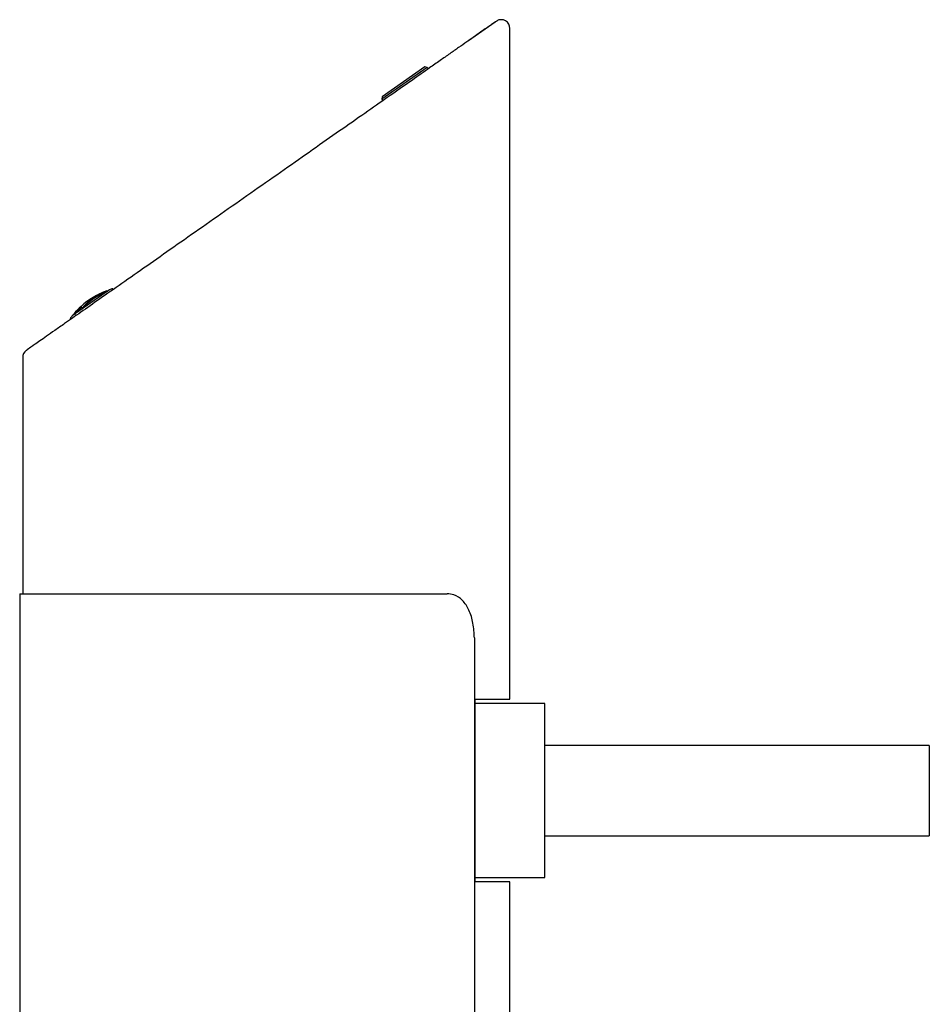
# Model space of a CAD drawing. Header units: inches. Extents: x 2.6 to 13.1, y 0.8 to 9.4.
# Tile 15 of 23: x 12.1 to 13.1, y 4.6 to 5.7. Entities that reach past the tile are written whole.
import ezdxf

# ---------------------------------------------------------------- set-up
doc = ezdxf.new("R2010")
doc.units = ezdxf.units.IN
doc.header["$MEASUREMENT"] = 0

msp = doc.modelspace()

# ---------------------------------------------------------------- linework, layer by layer
at = {"color": 7, "linetype": 'Continuous', "lineweight": 25}
for p, q in [((12.6006, 5.7192), (12.5704, 5.698)), ((12.6174, 4.9534), (12.6174, 5.7121)), ((12.5239, 5.6679), (12.4723, 5.6318)), ((12.5212, 5.6684), (12.4728, 5.6345)), ((12.5239, 5.6679), (12.5212, 5.6684)), ((12.5251, 5.6663), (12.5239, 5.6679)), ((12.4728, 5.6345), (12.4723, 5.6318)), ((12.4723, 5.6318), (12.4735, 5.6301)), ((12.1642, 5.4163), (12.1222, 5.387)), ((12.1614, 5.4153), (12.1618, 5.4147)), ((12.1241, 5.3893), (12.1246, 5.3886)), ((12.1334, 5.3958), (12.1322, 5.3976)), ((12.1334, 5.3958), (12.1339, 5.3951)), ((12.0662, 5.3399), (12.0662, 5.0727)), ((12.0628, 5.0727), (12.0628, 4.0102)), ((12.0628, 5.0727), (12.5464, 5.0727)), ((12.5771, 5.0227), (12.5771, 4.0602)), ((12.578, 4.7467), (12.578, 4.9534)), ((12.578, 4.9534), (12.6174, 4.9534)), ((12.6567, 4.9484), (12.578, 4.9484)), ((12.6567, 4.7626), (12.6567, 4.9484)), ((13.0918, 4.9012), (12.6567, 4.9012)), ((13.0918, 4.9012), (13.0918, 4.7988)), ((12.6567, 4.7988), (13.0918, 4.7988)), ((12.6567, 4.7516), (12.6567, 4.7626)), ((12.578, 4.7516), (12.6567, 4.7516)), ((12.6174, 4.7467), (12.578, 4.7467)), ((12.6174, 3.9986), (12.6174, 4.7467))]:
    msp.add_line(p, q, dxfattribs=at)
for centre, radius, start, end in [((12.6075, 5.712), 0.00984, 360, 120), ((12.1931, 5.3304), 0.0907, 110.4809, 132.201), ((12.185, 5.3518), 0.0678, 110.4328, 139.5672), ((12.1852, 5.3516), 0.0671, 110.2749, 139.7251), ((12.1931, 5.3304), 0.0907, 105.9937, 108.6055), ((12.1931, 5.3304), 0.0907, 132.201, 139.5191), ((12.176, 5.345), 0.0682, 129.8409, 139.54), ((12.1931, 5.3304), 0.0897, 132.2773, 139.6754), ((12.1931, 5.3304), 0.0907, 141.3945, 144.0063), ((12.076, 5.3399), 0.00984, 125, 180)]:
    msp.add_arc(centre, radius, start, end, dxfattribs=at)
for points, knots in [([(12.6026, 5.7205), (12.6025, 5.7204), (12.602, 5.7201), (12.5974, 5.7169), (12.5886, 5.7108), (12.5785, 5.7037), (12.5718, 5.699), (12.5685, 5.6967)], [0, 0, 0, 0, 0.142288, 0.404989, 0.675135, 0.836864, 1, 1, 1, 1]), ([(12.5685, 5.6967), (12.5655, 5.6946), (12.5595, 5.6904), (12.5494, 5.6834), (12.5385, 5.6757), (12.5245, 5.6659), (12.5068, 5.6535), (12.4845, 5.6379), (12.4595, 5.6204), (12.4319, 5.601), (12.4018, 5.58), (12.3699, 5.5576), (12.3367, 5.5344), (12.3029, 5.5108), (12.2695, 5.4873), (12.2371, 5.4647), (12.2066, 5.4433), (12.1786, 5.4237), (12.1536, 5.4062), (12.1319, 5.391), (12.1151, 5.3792), (12.1024, 5.3703), (12.0931, 5.3638), (12.0855, 5.3585), (12.078, 5.3533), (12.0717, 5.3489), (12.0708, 5.3482), (12.0704, 5.3479)], [0, 0, 0, 0, 0.023724, 0.047652, 0.071903, 0.09659, 0.134491, 0.174675, 0.217112, 0.263118, 0.31103, 0.360613, 0.41226, 0.46445, 0.516797, 0.568588, 0.619188, 0.668323, 0.714688, 0.758892, 0.800928, 0.829917, 0.858486, 0.884618, 0.910475, 0.955424, 1, 1, 1, 1]), ([(12.5771, 5.0227), (12.5768, 5.0283), (12.5762, 5.0396), (12.5715, 5.0545), (12.5641, 5.0658), (12.5553, 5.0718), (12.549, 5.0724), (12.5464, 5.0727)], [0, 0, 0, 0, 0.213937, 0.427882, 0.64152, 0.853971, 1, 1, 1, 1])]:
    msp.add_open_spline(points, degree=3, knots=knots, dxfattribs=at)

doc.saveas('drawing.dxf')
